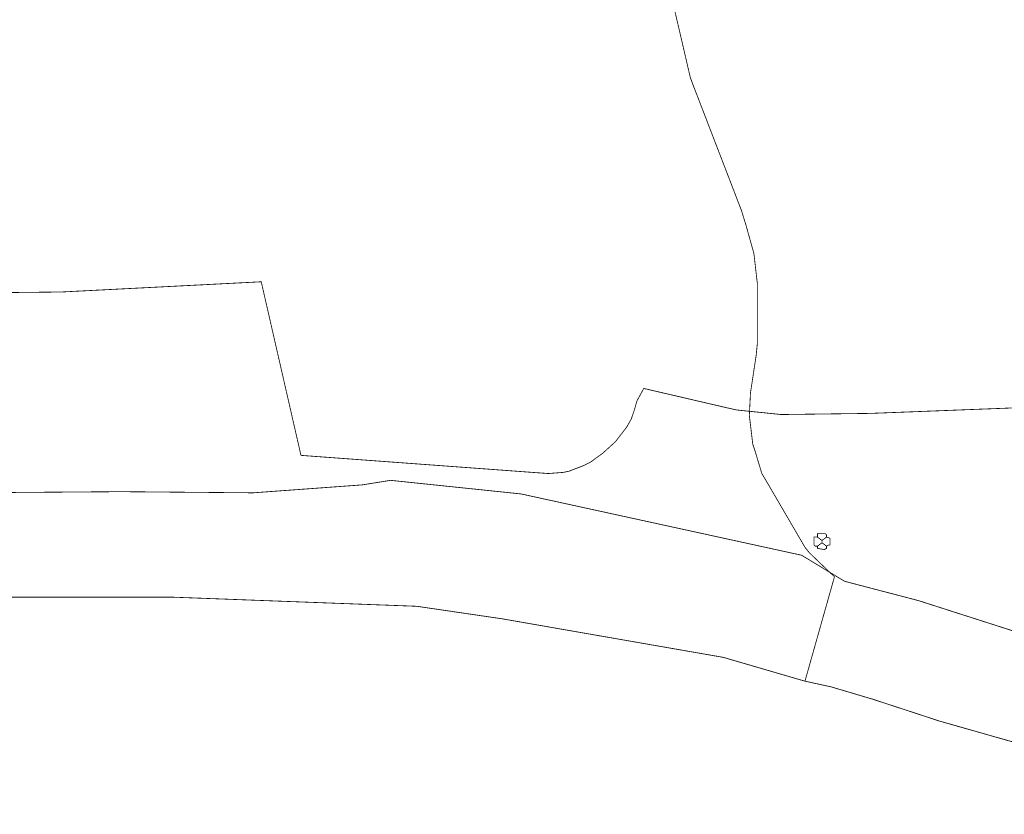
# Model space of a CAD drawing. Header units: metres. Extents: x 189710 to 199671, y 580425 to 586712.
# Tile 28 of 41: x 191149 to 191211, y 581848 to 581898. Entities that reach past the tile are written whole.
import ezdxf

# ---------------------------------------------------------------- set-up
doc = ezdxf.new("R2010")
doc.units = ezdxf.units.M
for name, color, linetype, lineweight in [('B-OI-KL-datatransport_KPN-G', 3, 'DATA_KPN', 18), ('B-OI-KL-laagspanning_Liander-G', 14, 'LS_LIANDER', 18), ('B-OI-KL-middenspanning_Liander-G', 12, 'MS_LIANDER', 18)]:
    doc.layers.add(name, color=color, linetype=linetype, lineweight=lineweight)
doc.styles.add('rtw_iso', font='iso-rtw.shx')
doc.linetypes.add('DATA_KPN', pattern='A,12.7,-5.08,["KPDA",rtw_iso,S=2.54,R=0,X=-2.54,Y=-1.27],-6.35', length=24.13)
doc.linetypes.add('LS_LIANDER', pattern='A,12.7,-5.08,["LILS",rtw_iso,S=2.54,R=0,X=-2.54,Y=-1.27],-6.35', length=24.13)
doc.linetypes.add('MS_LIANDER', pattern='A,12.7,-5.08,["LIMS",rtw_iso,S=2.54,R=0,X=-2.54,Y=-1.27],-6.35', length=24.13)

msp = doc.modelspace()

# ---------------------------------------------------------------- linework, layer by layer
at = {"layer": 'B-OI-KL-datatransport_KPN-G', "ltscale": 0.5, "const_width": 0.05, "flags": 128}
for points in [[(191214.25, 581930.536), (191214.393, 581925.75), (191214.321, 581922.679), (191214.25, 581922.036), (191214.107, 581921.679), (191213.607, 581920.75), (191213.321, 581920.393), (191212.25, 581919.607), (191211.821, 581919.393), (191210.464, 581919.107), (191200.679, 581918.821), (191198.607, 581918.679), (191197.321, 581918.464), (191196.036, 581918.107), (191194.893, 581917.607), (191194.464, 581917.321), (191192.964, 581916.321), (191192.679, 581916.036), (191191.536, 581914.75), (191190.607, 581913.107), (191190.393, 581912.607), (191190.036, 581911.75), (191189.607, 581909.75), (191189.536, 581907.107), (191189.607, 581904.179), (191190.107, 581899.393), (191190.25, 581898.821), (191191.179, 581894.821), (191191.393, 581894.25), (191194.393, 581886.464), (191194.679, 581885.536), (191195.179, 581883.75), (191195.393, 581881.893), (191195.393, 581878.036), (191195.321, 581877.321), (191194.964, 581874.964), (191194.893, 581873.536), (191194.964, 581872.964), (191195.107, 581871.75), (191195.25, 581871.321), (191195.679, 581869.893), (191195.893, 581869.536), (191198.393, 581865.25), (191198.679, 581864.893), (191200.25, 581863.393), (191198.393, 581856.821)], [(191198.393, 581856.821), (191193.25, 581858.321), (191179.321, 581860.75), (191173.964, 581861.536), (191158.679, 581862.107), (191129.75, 581862.107), (191101.25, 581861.964), (191086.893, 581861.821), (191045.964, 581861.893)], [(191198.393, 581856.821), (191200.036, 581856.464), (191202.679, 581855.679), (191206.821, 581854.321), (191208.321, 581853.893), (191217.607, 581851.25), (191226.25, 581848.464)]]:
    msp.add_lwpolyline(points, dxfattribs=at)
at = {"layer": 'B-OI-KL-laagspanning_Liander-G', "ltscale": 0.5, "const_width": 0.05, "flags": 128}
for points in [[(191211.821, 581874.036), (191202.536, 581873.679), (191196.893, 581873.607), (191194.107, 581873.893), (191193.464, 581874.036), (191188.25, 581875.25), (191187.821, 581874.464), (191187.679, 581873.964), (191187.464, 581873.321), (191187.179, 581872.821), (191186.464, 581871.893), (191185.679, 581871.179), (191184.893, 581870.607), (191184.464, 581870.393), (191183.536, 581870.036), (191183.179, 581869.964), (191182.25, 581869.893), (191181.25, 581869.964), (191166.679, 581871.036), (191164.179, 581881.964), (191151.607, 581881.321), (191123.893, 581881.036), (191117.179, 581880.893), (191058.75, 581879.179), (191045.607, 581878.964)], [(191199.179, 581865.893), (191199.179, 581866.107), (191199.679, 581866.107), (191199.75, 581866.036), (191199.75, 581865.893)], [(191199.179, 581865.893), (191198.964, 581865.893), (191198.964, 581865.393), (191199.036, 581865.321), (191199.179, 581865.321)], [(191199.179, 581865.893), (191199.464, 581865.679)], [(191199.464, 581865.536), (191199.179, 581865.321)], [(191199.179, 581865.321), (191199.179, 581865.179), (191199.607, 581865.107), (191199.75, 581865.179), (191199.75, 581865.321)], [(191199.75, 581865.893), (191199.464, 581865.679)], [(191199.464, 581865.679), (191199.464, 581865.536)], [(191199.464, 581865.536), (191199.75, 581865.321)], [(191199.75, 581865.893), (191199.964, 581865.821), (191199.964, 581865.393), (191199.893, 581865.393), (191199.75, 581865.321)]]:
    msp.add_lwpolyline(points, dxfattribs=at)
at = {"layer": 'B-OI-KL-middenspanning_Liander-G', "ltscale": 0.5, "const_width": 0.05, "flags": 128}
msp.add_lwpolyline([(191215.107, 581859.607), (191214.893, 581858.893), (191205.536, 581861.893), (191200.893, 581863.107), (191198.179, 581864.75), (191180.536, 581868.607), (191172.321, 581869.464), (191170.536, 581869.179), (191163.679, 581868.679), (191155.321, 581868.75), (191135.321, 581868.607), (191134.821, 581867.536), (191045.821, 581867.464)], dxfattribs=at)

doc.saveas('drawing.dxf')
